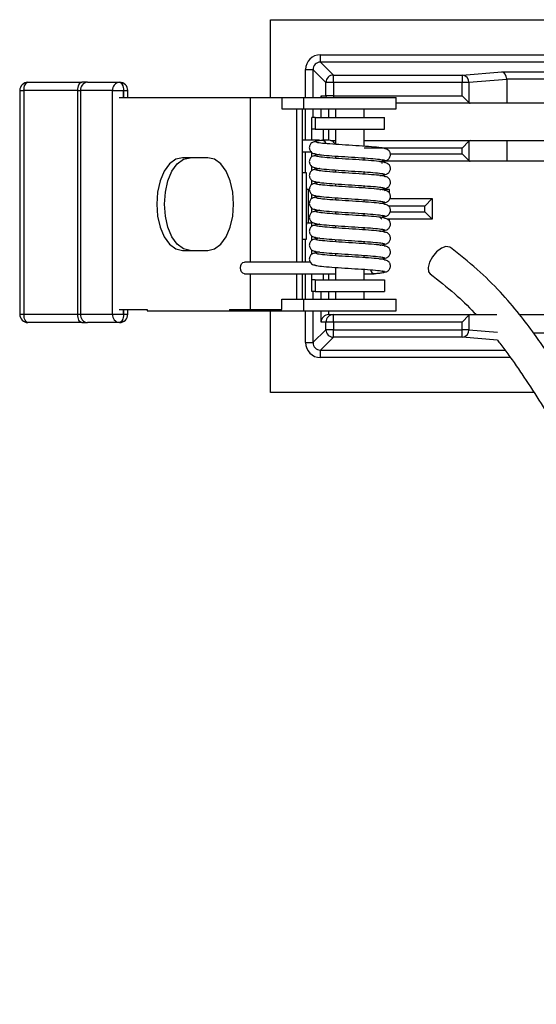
# Model space of a CAD drawing. Header units: millimetres. Extents: x 315 to 966, y 255 to 659.
# Tile 5 of 11: x 538 to 569, y 600 to 659. Entities that reach past the tile are written whole.
import ezdxf

# ---------------------------------------------------------------- set-up
doc = ezdxf.new("R2010")
doc.units = ezdxf.units.MM

msp = doc.modelspace()

# ---------------------------------------------------------------- linework, layer by layer
at = {"color": 7, "linetype": 'Continuous', "lineweight": 25}
for p, q in [((553.245, 654.439), (553.245, 659.126)), ((553.245, 659.126), (693.245, 659.126)), ((556.257, 656.563), (556.257, 657.013)), ((556.257, 657.013), (690.233, 657.013)), ((556.257, 656.563), (557.035, 655.785)), ((690.233, 656.563), (556.257, 656.563)), ((555.357, 656.114), (555.807, 656.114)), ((556.585, 655.336), (555.807, 656.114)), ((564.806, 655.785), (567.205, 655.977)), ((567.205, 655.977), (577.271, 655.977)), ((557.035, 655.336), (557.035, 655.785)), ((557.035, 655.785), (564.806, 655.785)), ((564.806, 655.785), (564.806, 655.336)), ((567.499, 655.518), (565.218, 655.336)), ((576.999, 655.528), (567.499, 655.528)), ((567.499, 655.518), (567.499, 654.081)), ((538.104, 654.849), (538.104, 641.349)), ((541.612, 654.849), (538.36, 654.849)), ((538.36, 654.849), (538.36, 641.349)), ((538.604, 655.349), (541.855, 655.349)), ((541.612, 641.349), (541.612, 654.849)), ((541.612, 654.849), (541.778, 654.849)), ((543.713, 654.849), (541.778, 654.849)), ((541.778, 654.849), (541.778, 641.349)), ((542.188, 655.349), (541.855, 655.349)), ((542.188, 655.349), (544.123, 655.349)), ((543.713, 654.849), (544.37, 654.849)), ((543.713, 641.349), (543.713, 654.849)), ((544.123, 655.349), (544.128, 655.349)), ((544.375, 654.849), (544.37, 654.849)), ((544.628, 654.439), (544.628, 654.849)), ((557.035, 655.336), (556.585, 655.336)), ((556.585, 654.531), (556.585, 655.336)), ((564.806, 655.336), (557.035, 655.336)), ((557.035, 655.336), (557.035, 654.531)), ((565.218, 655.336), (564.806, 655.336)), ((564.806, 654.531), (564.806, 655.336)), ((565.218, 655.336), (565.218, 654.119)), ((544.1, 654.439), (552.041, 654.439)), ((552.041, 644.499), (552.041, 654.439)), ((552.041, 654.439), (553.928, 654.439)), ((553.928, 654.439), (553.928, 653.739)), ((553.928, 654.439), (555.232, 654.439)), ((555.232, 654.439), (555.232, 653.739)), ((555.232, 654.439), (560.834, 654.439)), ((556.297, 654.531), (556.585, 654.531)), ((557.035, 654.531), (556.585, 654.531)), ((557.035, 654.531), (564.806, 654.531)), ((560.834, 653.739), (560.834, 654.439)), ((565.218, 654.119), (564.806, 654.531)), ((553.928, 653.739), (555.232, 653.739)), ((554.832, 644.499), (554.832, 653.739)), ((555.181, 644.499), (555.181, 653.739)), ((555.232, 653.739), (560.834, 653.739)), ((557.16, 653.739), (557.16, 653.226)), ((558.905, 653.226), (558.905, 653.739)), ((565.297, 654.081), (560.834, 654.081)), ((567.499, 654.081), (565.297, 654.081)), ((576.999, 654.081), (567.499, 654.081)), ((555.744, 652.526), (555.744, 653.226)), ((555.94, 653.226), (555.744, 653.226)), ((555.94, 653.226), (555.94, 652.526)), ((555.94, 653.226), (560.126, 653.226)), ((560.126, 652.526), (560.126, 653.226)), ((555.94, 652.526), (555.744, 652.526)), ((555.744, 651.848), (555.744, 652.526)), ((555.94, 652.526), (560.126, 652.526)), ((556.444, 651.849), (556.444, 652.526)), ((557.16, 652.526), (557.16, 651.601)), ((558.905, 651.485), (558.905, 652.526)), ((556.885, 651.831), (557.035, 651.831)), ((557.035, 651.831), (557.16, 651.831)), ((558.905, 651.831), (565.297, 651.831)), ((565.297, 651.831), (567.499, 651.831)), ((567.499, 651.831), (567.499, 650.581)), ((567.499, 651.831), (576.999, 651.831)), ((564.806, 651.381), (565.218, 651.794)), ((564.806, 651.031), (564.806, 651.381)), ((565.218, 651.794), (565.218, 650.619)), ((549.468, 650.799), (547.922, 650.799)), ((555.181, 651.149), (555.693, 651.149)), ((555.744, 650.851), (555.744, 651.108)), ((557.16, 650.899), (557.16, 650.761)), ((558.905, 650.645), (558.905, 650.784)), ((560.122, 650.644), (560.016, 650.66)), ((564.806, 651.031), (565.218, 650.619)), ((555.744, 650.011), (555.744, 650.268)), ((557.16, 650.059), (557.16, 649.921)), ((559.962, 650.581), (559.962, 650.443)), ((565.297, 650.581), (559.962, 650.581)), ((567.499, 650.581), (565.297, 650.581)), ((576.999, 650.581), (567.499, 650.581)), ((555.415, 649.876), (555.181, 649.876)), ((555.415, 645.876), (555.415, 649.876)), ((555.744, 649.171), (555.744, 649.428)), ((558.905, 649.805), (558.905, 649.944)), ((559.962, 649.735), (559.962, 649.706)), ((560.122, 649.804), (560.016, 649.82)), ((555.584, 648.876), (555.515, 648.876)), ((557.16, 649.219), (557.16, 649.081)), ((558.905, 648.965), (558.905, 649.104)), ((559.962, 648.895), (559.962, 648.866)), ((560.415, 648.876), (559.962, 648.876)), ((560.122, 648.964), (560.016, 648.98)), ((560.415, 648.675), (560.415, 648.876)), ((555.744, 648.331), (555.744, 648.588)), ((557.16, 648.379), (557.16, 648.241)), ((558.905, 648.125), (558.905, 648.264)), ((560.454, 648.331), (563.008, 648.331)), ((562.558, 647.881), (563.008, 648.331)), ((563.008, 648.331), (563.008, 647.081)), ((555.744, 647.491), (555.744, 647.748)), ((560.122, 648.124), (560.016, 648.14)), ((562.558, 647.531), (562.558, 647.881)), ((557.16, 647.539), (557.16, 647.401)), ((558.905, 647.285), (558.905, 647.424)), ((559.962, 647.081), (559.854, 647.189)), ((560.122, 647.284), (560.016, 647.3)), ((563.008, 647.081), (560.315, 647.081)), ((560.415, 646.97), (560.415, 647.081)), ((563.008, 647.081), (562.558, 647.531)), ((555.515, 646.876), (555.744, 646.876)), ((555.744, 646.651), (555.744, 646.908)), ((557.16, 646.699), (557.16, 646.561)), ((558.905, 646.445), (558.905, 646.584)), ((560.122, 646.444), (560.016, 646.46)), ((555.181, 645.876), (555.415, 645.876)), ((555.744, 645.811), (555.744, 646.068)), ((557.16, 645.859), (557.16, 645.721)), ((559.962, 646.375), (559.962, 646.346)), ((558.905, 645.605), (558.905, 645.744)), ((559.962, 645.535), (559.962, 645.506)), ((560.122, 645.604), (560.016, 645.62)), ((547.922, 645.199), (549.468, 645.199)), ((555.744, 644.971), (555.744, 645.228)), ((557.16, 645.019), (557.16, 644.881)), ((558.905, 644.765), (558.905, 644.904)), ((560.122, 644.764), (560.016, 644.78)), ((557.16, 644.179), (557.16, 643.426)), ((552.041, 641.629), (552.041, 643.799)), ((554.832, 642.259), (554.832, 643.799)), ((555.181, 642.259), (555.181, 643.799)), ((555.744, 643.426), (555.744, 643.799)), ((556.444, 643.426), (556.444, 643.799)), ((558.905, 643.426), (558.905, 644.064)), ((558.905, 643.799), (559.495, 643.799)), ((555.744, 642.726), (555.744, 643.426)), ((555.94, 643.426), (555.744, 643.426)), ((555.94, 643.426), (555.94, 642.726)), ((555.94, 643.426), (560.126, 643.426)), ((560.126, 643.426), (560.126, 642.726)), ((555.94, 642.726), (555.744, 642.726)), ((555.94, 642.726), (560.126, 642.726)), ((557.16, 642.726), (557.16, 642.259)), ((558.905, 642.259), (558.905, 642.726)), ((553.928, 641.629), (553.928, 642.259)), ((553.928, 642.259), (555.232, 642.259)), ((555.232, 642.259), (555.232, 641.559)), ((555.232, 642.259), (560.834, 642.259)), ((560.834, 641.559), (560.834, 642.259)), ((538.36, 641.349), (541.612, 641.349)), ((541.612, 641.349), (541.778, 641.349)), ((541.778, 641.349), (543.713, 641.349)), ((543.713, 641.349), (544.37, 641.349)), ((544.1, 641.629), (545.793, 641.629)), ((544.37, 641.349), (544.375, 641.349)), ((544.628, 641.349), (544.628, 641.629)), ((545.793, 641.629), (545.793, 641.559)), ((545.793, 641.559), (550.764, 641.559)), ((550.764, 641.629), (550.764, 641.559)), ((550.764, 641.629), (552.041, 641.629)), ((550.764, 641.559), (551.697, 641.559)), ((551.697, 641.629), (551.697, 641.559)), ((551.697, 641.559), (555.232, 641.559)), ((552.041, 641.629), (553.928, 641.629)), ((553.245, 636.626), (553.245, 641.559)), ((555.232, 641.559), (560.834, 641.559)), ((556.762, 641.331), (557.035, 641.331)), ((557.035, 641.331), (565.297, 641.331)), ((557.035, 640.881), (557.035, 641.331)), ((565.218, 641.294), (564.806, 640.881)), ((565.218, 641.294), (565.218, 640.416)), ((565.297, 641.331), (566.908, 641.331)), ((568.274, 641.331), (576.999, 641.331)), ((541.855, 640.849), (538.604, 640.849)), ((541.855, 640.849), (542.188, 640.849)), ((544.123, 640.849), (542.188, 640.849)), ((544.128, 640.849), (544.123, 640.849)), ((556.585, 640.881), (556.297, 640.881)), ((557.035, 640.881), (556.585, 640.881)), ((556.585, 640.416), (556.585, 640.881)), ((564.806, 640.881), (557.035, 640.881)), ((557.035, 640.881), (557.035, 640.416)), ((564.806, 640.416), (564.806, 640.881)), ((555.807, 639.638), (556.585, 640.416)), ((557.035, 639.966), (556.257, 639.188)), ((557.035, 640.416), (556.585, 640.416)), ((557.035, 640.416), (564.806, 640.416)), ((557.035, 639.966), (557.035, 640.416)), ((564.806, 639.966), (557.035, 639.966)), ((565.218, 640.416), (564.806, 640.416)), ((564.806, 639.966), (564.806, 640.416)), ((555.357, 639.638), (555.807, 639.638)), ((556.257, 638.738), (556.257, 639.188)), ((569.133, 636.626), (553.245, 636.626))]:
    msp.add_line(p, q, dxfattribs=at)
at = {"color": 8, "linetype": 'Continuous', "lineweight": 25}
for p, q in [((555.357, 654.439), (555.357, 656.114)), ((555.807, 656.114), (555.807, 654.439)), ((538.104, 654.849), (538.36, 654.849)), ((544.37, 654.849), (544.37, 654.439)), ((544.375, 654.849), (544.628, 654.849)), ((544.375, 654.439), (544.375, 654.849)), ((556.297, 654.439), (556.297, 654.531)), ((557.035, 654.531), (557.035, 654.439)), ((555.357, 651.849), (555.357, 653.739)), ((555.807, 653.739), (555.807, 653.226)), ((556.297, 653.226), (556.297, 653.739)), ((556.747, 653.739), (556.747, 653.226)), ((556.747, 652.526), (556.747, 651.831)), ((557.035, 651.761), (557.035, 651.831)), ((564.806, 651.381), (558.905, 651.381)), ((555.357, 649.876), (555.357, 651.149)), ((560.476, 651.031), (564.806, 651.031)), ((555.515, 648.876), (555.515, 646.876)), ((562.558, 647.881), (560.362, 647.881)), ((560.47, 647.531), (562.558, 647.531)), ((555.357, 644.499), (555.357, 645.876)), ((555.357, 642.259), (555.357, 643.799)), ((556.747, 643.799), (556.747, 643.426)), ((555.807, 642.726), (555.807, 642.259)), ((556.297, 642.259), (556.297, 642.726)), ((556.747, 642.726), (556.747, 642.259)), ((538.104, 641.349), (538.36, 641.349)), ((544.37, 641.629), (544.37, 641.349)), ((544.375, 641.349), (544.375, 641.629)), ((544.375, 641.349), (544.628, 641.349)), ((555.357, 639.638), (555.357, 641.559)), ((555.807, 641.559), (555.807, 639.638)), ((556.297, 640.881), (556.297, 641.559)), ((556.747, 641.559), (556.747, 641.331)), ((566.935, 639.796), (564.806, 639.966)), ((565.218, 640.416), (566.937, 640.278)), ((569.116, 640.224), (576.999, 640.224)), ((556.257, 639.188), (567.396, 639.188)), ((567.722, 638.738), (556.257, 638.738))]:
    msp.add_line(p, q, dxfattribs=at)
at = {"color": 7, "linetype": 'Continuous', "lineweight": 25, "flags": 128}
for points in [[(538.36, 654.849), (538.365, 654.946), (538.379, 655.04), (538.401, 655.126), (538.431, 655.202), (538.468, 655.264), (538.511, 655.311), (538.556, 655.339), (538.604, 655.349)], [(541.612, 654.849), (541.616, 654.946), (541.63, 655.04), (541.653, 655.126), (541.683, 655.202), (541.72, 655.264), (541.762, 655.311), (541.808, 655.339), (541.855, 655.349)], [(544.123, 655.349), (544.171, 655.339), (544.217, 655.311), (544.26, 655.264), (544.297, 655.202), (544.328, 655.126), (544.351, 655.04), (544.365, 654.946), (544.37, 654.849)], [(544.128, 655.349), (544.176, 655.339), (544.222, 655.311), (544.265, 655.264), (544.302, 655.202), (544.333, 655.126), (544.356, 655.04), (544.37, 654.946), (544.375, 654.849)], [(547.922, 650.799), (547.522, 650.703), (547.149, 650.424), (546.829, 649.979), (546.583, 649.399), (546.429, 648.723), (546.376, 647.999), (546.429, 647.274), (546.583, 646.599), (546.829, 646.019), (547.149, 645.574), (547.522, 645.294), (547.922, 645.199)], [(548.389, 645.199), (547.989, 645.294), (547.616, 645.574), (547.296, 646.019), (547.05, 646.599), (546.896, 647.274), (546.843, 647.999), (546.896, 648.723), (547.05, 649.399), (547.296, 649.979), (547.616, 650.424), (547.989, 650.703), (548.389, 650.799)], [(549.468, 645.199), (549.868, 645.294), (550.241, 645.574), (550.561, 646.019), (550.806, 646.599), (550.961, 647.274), (551.014, 647.999), (550.961, 648.723), (550.806, 649.399), (550.561, 649.979), (550.241, 650.424), (549.868, 650.703), (549.468, 650.799)], [(563.553, 645.334), (563.266, 645.119), (563.013, 644.824), (562.833, 644.492), (562.754, 644.174), (562.787, 643.919), (562.884, 643.791)], [(564.101, 645.378), (564.057, 645.405), (563.831, 645.434), (563.553, 645.334)], [(551.423, 644.149), (551.442, 644.283), (551.496, 644.396), (551.576, 644.472), (551.67, 644.499), (551.67, 644.499)], [(551.673, 643.799), (551.67, 643.799), (551.576, 643.825), (551.496, 643.901), (551.442, 644.015), (551.423, 644.149)], [(538.604, 640.849), (538.556, 640.858), (538.511, 640.887), (538.468, 640.933), (538.431, 640.995), (538.401, 641.071), (538.379, 641.157), (538.365, 641.251), (538.36, 641.349)], [(541.855, 640.849), (541.808, 640.858), (541.762, 640.887), (541.72, 640.933), (541.683, 640.995), (541.653, 641.071), (541.63, 641.157), (541.616, 641.251), (541.612, 641.349)], [(544.37, 641.349), (544.365, 641.251), (544.351, 641.157), (544.328, 641.071), (544.297, 640.995), (544.26, 640.933), (544.217, 640.887), (544.171, 640.858), (544.123, 640.849)], [(544.375, 641.349), (544.37, 641.251), (544.356, 641.157), (544.333, 641.071), (544.302, 640.995), (544.265, 640.933), (544.222, 640.887), (544.176, 640.858), (544.128, 640.849)]]:
    msp.add_lwpolyline(points, dxfattribs=at)
at = {"color": 8, "linetype": 'Continuous', "lineweight": 25, "flags": 128}
for points in [[(556.585, 654.531), (556.594, 654.443), (556.595, 654.439)], [(556.938, 651.821), (556.947, 651.823), (557.035, 651.831)]]:
    msp.add_lwpolyline(points, dxfattribs=at)
at = {"color": 7, "linetype": 'Continuous', "lineweight": 25}
for centre, radius, start, end in [((557.035, 655.335), 0.45, 90.08169, 179.91831), ((564.779, 655.347), 0.44, 358.56354, 86.48796), ((538.604, 654.849), 0.5, 90, 180), ((542.238, 654.89), 0.462, 96.20517, 185.0855), ((544.173, 654.89), 0.462, 96.20517, 185.0855), ((544.128, 654.849), 0.5, 0, 90), ((556.352, 651.601), 0.249, 12.02129, 83.81436), ((555.515, 648.976), 0.1, 180, 270), ((555.515, 646.776), 0.1, 90, 180), ((559.531, 644.047), 0.251, 188.89133, 261.94218), ((538.604, 641.349), 0.5, 180, 270), ((542.238, 641.308), 0.462, 174.9145, 263.79483), ((544.173, 641.308), 0.462, 174.9145, 263.79483), ((544.128, 641.349), 0.5, 270, 0), ((557.035, 640.881), 0.45, 90.01746, 180.01745), ((557.035, 640.416), 0.45, 180.08169, 269.91831), ((564.779, 640.405), 0.44, 273.51204, 1.43646)]:
    msp.add_arc(centre, radius, start, end, dxfattribs=at)
for centre, major_axis, ratio, start_param, end_param in [((556.258, 656.113), (-0.637, 0.637), 0.998783, 5.498396, 7.067974), ((556.258, 656.113), (0.319, -0.319), 0.996359, 2.356803, 3.926382), ((567.205, 655.528), (-0.018, 0.45), 0.653968, 4.686259, 6.222148), ((567.008, 655.512), (-0.49, -0.039), 0.916131, 3.068379, 3.089332), ((556.747, 654.531), (0.324, -0.324), 0.965689, 3.944444, 4.151758), ((565.297, 654.531), (0, 0.45), 0.436184, 2.730287, 3.141593), ((565.297, 651.381), (0, 0.45), 0.436184, 0, 0.411305), ((565.297, 651.031), (0, 0.45), 0.436184, 2.730287, 3.141593), ((556.747, 640.881), (0.324, 0.324), 0.965689, 0.802851, 2.338741), ((556.762, 640.881), (0.45, 0), 0.999391, 1.570796, 1.605703), ((565.297, 640.881), (0, 0.45), 0.436184, 0, 0.411305), ((556.258, 639.639), (-0.637, -0.637), 0.998783, 5.498396, 7.067974), ((556.258, 639.639), (0.319, 0.319), 0.996359, 2.356803, 3.926382)]:
    msp.add_ellipse(centre, major_axis=major_axis, ratio=ratio, start_param=start_param, end_param=end_param, dxfattribs=at)
for points, knots in [([(556.204, 651.849), (556.134, 651.849), (555.876, 651.849), (555.473, 651.849), (555.181, 651.849)], [0, 0, 0, 0, 0.274481, 1, 1, 1, 1]), ([(556.381, 651.84), (556.312, 651.834), (556.101, 651.815), (555.914, 651.779), (555.9, 651.753), (555.892, 651.74)], [0, 0, 0, 0, 0.1966767, 0.6005279, 1, 1, 1, 1]), ([(556.785, 651.849), (556.741, 651.849), (556.664, 651.849), (556.464, 651.849), (556.379, 651.849)], [0, 0, 0, 0, 0.57397, 1, 1, 1, 1]), ([(556.596, 651.653), (556.584, 651.681), (556.556, 651.743), (556.49, 651.808), (556.428, 651.843), (556.391, 651.838), (556.382, 651.837)], [0, 0, 0, 0, 0.2638, 0.578762, 0.896385, 1, 1, 1, 1]), ([(557.13, 651.603), (557.126, 651.619), (557.112, 651.675), (557.042, 651.758), (556.926, 651.834), (556.833, 651.844), (556.785, 651.849)], [0, 0, 0, 0, 0.101701, 0.376103, 0.682342, 1, 1, 1, 1]), ([(555.944, 651.766), (555.901, 651.76), (555.805, 651.747), (555.695, 651.672), (555.626, 651.579), (555.591, 651.493), (555.579, 651.401), (555.591, 651.311), (555.624, 651.23), (555.682, 651.146), (555.802, 651.052), (555.91, 651.035), (555.976, 651.024)], [0, 0, 0, 0, 0.110237, 0.242406, 0.315914, 0.392196, 0.469134, 0.544545, 0.61661, 0.684255, 0.804871, 1, 1, 1, 1]), ([(560.158, 651.327), (560.143, 651.343), (560.111, 651.376), (559.675, 651.427), (559.006, 651.48), (558.187, 651.533), (557.353, 651.585), (556.635, 651.638), (556.113, 651.69), (556.019, 651.724), (555.972, 651.741)], [0, 0, 0, 0, 0.112251, 0.240839, 0.368822, 0.496217, 0.623037, 0.749283, 0.874942, 1, 1, 1, 1]), ([(560.105, 650.61), (560.15, 650.616), (560.247, 650.629), (560.364, 650.704), (560.436, 650.798), (560.473, 650.884), (560.486, 650.976), (560.476, 651.066), (560.446, 651.145), (560.391, 651.228), (560.31, 651.295), (560.212, 651.335), (560.152, 651.34), (560.126, 651.343)], [0, 0, 0, 0, 0.129356, 0.275535, 0.354449, 0.435124, 0.515403, 0.592932, 0.665716, 0.732421, 0.845308, 0.933077, 1, 1, 1, 1]), ([(555.944, 650.926), (555.901, 650.92), (555.805, 650.907), (555.695, 650.832), (555.626, 650.739), (555.591, 650.653), (555.579, 650.561), (555.591, 650.471), (555.624, 650.39), (555.682, 650.306), (555.802, 650.212), (555.91, 650.195), (555.976, 650.184)], [0, 0, 0, 0, 0.110237, 0.242406, 0.315914, 0.392196, 0.469134, 0.544545, 0.61661, 0.684255, 0.804871, 1, 1, 1, 1]), ([(556.204, 650.983), (556.197, 650.983), (556.057, 650.969), (555.919, 650.939), (555.901, 650.913), (555.892, 650.9)], [0, 0, 0, 0, 0.024028, 0.514674, 1, 1, 1, 1]), ([(555.902, 651.046), (555.951, 651.028), (556.049, 650.993), (556.581, 650.94), (557.306, 650.887), (558.14, 650.834), (558.95, 650.782), (559.606, 650.73), (560.027, 650.681), (560.056, 650.649), (560.069, 650.635)], [0, 0, 0, 0, 0.129327, 0.258049, 0.386181, 0.513735, 0.640711, 0.767094, 0.89287, 1, 1, 1, 1]), ([(560.158, 650.487), (560.143, 650.503), (560.111, 650.536), (559.675, 650.587), (559.006, 650.64), (558.187, 650.693), (557.353, 650.745), (556.635, 650.798), (556.113, 650.85), (556.019, 650.884), (555.972, 650.901)], [0, 0, 0, 0, 0.112251, 0.240839, 0.368822, 0.496217, 0.623037, 0.749283, 0.874942, 1, 1, 1, 1]), ([(559.85, 650.56), (559.883, 650.564), (559.993, 650.577), (560.104, 650.6), (560.137, 650.617), (560.153, 650.625)], [0, 0, 0, 0, 0.184177, 0.595901, 1, 1, 1, 1]), ([(555.944, 650.086), (555.901, 650.08), (555.805, 650.067), (555.695, 649.992), (555.626, 649.899), (555.591, 649.813), (555.579, 649.721), (555.591, 649.631), (555.624, 649.55), (555.682, 649.466), (555.802, 649.372), (555.91, 649.355), (555.976, 649.344)], [0, 0, 0, 0, 0.110237, 0.242406, 0.315914, 0.392196, 0.469134, 0.544545, 0.61661, 0.684255, 0.804871, 1, 1, 1, 1]), ([(556.204, 650.143), (556.197, 650.143), (556.057, 650.129), (555.919, 650.099), (555.901, 650.073), (555.892, 650.06)], [0, 0, 0, 0, 0.024028, 0.514674, 1, 1, 1, 1]), ([(555.902, 650.206), (555.951, 650.188), (556.049, 650.153), (556.581, 650.1), (557.306, 650.047), (558.14, 649.994), (558.95, 649.942), (559.606, 649.89), (560.027, 649.841), (560.056, 649.809), (560.069, 649.795)], [0, 0, 0, 0, 0.129327, 0.258049, 0.386181, 0.513735, 0.640711, 0.767094, 0.89287, 1, 1, 1, 1]), ([(560.158, 649.647), (560.143, 649.663), (560.111, 649.696), (559.675, 649.747), (559.006, 649.8), (558.187, 649.853), (557.353, 649.905), (556.635, 649.958), (556.113, 650.01), (556.019, 650.044), (555.972, 650.061)], [0, 0, 0, 0, 0.112251, 0.240839, 0.368822, 0.496217, 0.623037, 0.749283, 0.874942, 1, 1, 1, 1]), ([(560.105, 649.77), (560.15, 649.776), (560.247, 649.789), (560.364, 649.864), (560.436, 649.958), (560.473, 650.044), (560.486, 650.136), (560.476, 650.226), (560.446, 650.305), (560.391, 650.388), (560.31, 650.455), (560.212, 650.495), (560.152, 650.5), (560.126, 650.503)], [0, 0, 0, 0, 0.129356, 0.275535, 0.354449, 0.435124, 0.515403, 0.592932, 0.665716, 0.732421, 0.845308, 0.933077, 1, 1, 1, 1]), ([(559.85, 649.72), (559.883, 649.724), (559.993, 649.737), (560.104, 649.76), (560.137, 649.777), (560.153, 649.785)], [0, 0, 0, 0, 0.184177, 0.595901, 1, 1, 1, 1]), ([(560.105, 648.93), (560.15, 648.936), (560.247, 648.949), (560.364, 649.024), (560.436, 649.118), (560.473, 649.204), (560.486, 649.296), (560.476, 649.386), (560.446, 649.465), (560.391, 649.548), (560.31, 649.615), (560.212, 649.655), (560.152, 649.66), (560.126, 649.663)], [0, 0, 0, 0, 0.1293556, 0.2755353, 0.3544489, 0.4351241, 0.5154029, 0.5929319, 0.6657158, 0.7324209, 0.8453079, 0.9330772, 1, 1, 1, 1]), ([(555.944, 649.246), (555.901, 649.24), (555.805, 649.227), (555.695, 649.152), (555.626, 649.059), (555.591, 648.973), (555.579, 648.881), (555.591, 648.791), (555.624, 648.71), (555.682, 648.626), (555.802, 648.532), (555.91, 648.515), (555.976, 648.504)], [0, 0, 0, 0, 0.110237, 0.242406, 0.315914, 0.392196, 0.469134, 0.544545, 0.61661, 0.684255, 0.804871, 1, 1, 1, 1]), ([(556.204, 649.303), (556.197, 649.303), (556.057, 649.289), (555.919, 649.259), (555.901, 649.233), (555.892, 649.22)], [0, 0, 0, 0, 0.0240276, 0.514674, 1, 1, 1, 1]), ([(555.902, 649.366), (555.951, 649.348), (556.049, 649.313), (556.581, 649.26), (557.306, 649.207), (558.14, 649.154), (558.95, 649.102), (559.606, 649.05), (560.027, 649.001), (560.056, 648.969), (560.069, 648.955)], [0, 0, 0, 0, 0.129327, 0.258049, 0.386181, 0.513735, 0.640711, 0.767094, 0.89287, 1, 1, 1, 1]), ([(560.158, 648.807), (560.143, 648.823), (560.111, 648.856), (559.675, 648.907), (559.006, 648.96), (558.187, 649.013), (557.353, 649.065), (556.635, 649.118), (556.113, 649.17), (556.019, 649.204), (555.972, 649.221)], [0, 0, 0, 0, 0.112251, 0.240839, 0.368822, 0.496217, 0.623037, 0.749283, 0.874942, 1, 1, 1, 1]), ([(559.85, 648.88), (559.883, 648.884), (559.993, 648.897), (560.104, 648.92), (560.137, 648.937), (560.153, 648.945)], [0, 0, 0, 0, 0.184177, 0.595901, 1, 1, 1, 1]), ([(555.944, 648.406), (555.901, 648.4), (555.805, 648.387), (555.695, 648.312), (555.626, 648.219), (555.591, 648.133), (555.579, 648.041), (555.591, 647.951), (555.624, 647.87), (555.682, 647.786), (555.802, 647.692), (555.91, 647.675), (555.976, 647.664)], [0, 0, 0, 0, 0.110237, 0.242406, 0.315914, 0.392196, 0.469134, 0.544545, 0.61661, 0.684255, 0.804871, 1, 1, 1, 1]), ([(556.204, 648.463), (556.197, 648.463), (556.057, 648.449), (555.919, 648.419), (555.901, 648.393), (555.892, 648.38)], [0, 0, 0, 0, 0.024028, 0.514674, 1, 1, 1, 1]), ([(555.902, 648.526), (555.951, 648.508), (556.049, 648.473), (556.581, 648.42), (557.306, 648.367), (558.14, 648.314), (558.95, 648.262), (559.606, 648.21), (560.027, 648.161), (560.056, 648.129), (560.069, 648.115)], [0, 0, 0, 0, 0.129327, 0.258049, 0.386181, 0.513735, 0.640711, 0.767094, 0.89287, 1, 1, 1, 1]), ([(560.158, 647.967), (560.143, 647.983), (560.111, 648.016), (559.675, 648.067), (559.006, 648.12), (558.187, 648.173), (557.353, 648.225), (556.635, 648.278), (556.113, 648.33), (556.019, 648.364), (555.972, 648.381)], [0, 0, 0, 0, 0.112251, 0.240839, 0.368822, 0.496217, 0.623037, 0.749283, 0.874942, 1, 1, 1, 1]), ([(560.105, 648.09), (560.15, 648.096), (560.247, 648.109), (560.364, 648.184), (560.436, 648.278), (560.473, 648.364), (560.486, 648.456), (560.476, 648.546), (560.446, 648.625), (560.391, 648.708), (560.31, 648.775), (560.212, 648.815), (560.152, 648.82), (560.126, 648.823)], [0, 0, 0, 0, 0.1293556, 0.2755353, 0.3544489, 0.4351241, 0.5154029, 0.5929319, 0.6657158, 0.7324209, 0.8453079, 0.9330772, 1, 1, 1, 1]), ([(555.902, 647.686), (555.951, 647.668), (556.049, 647.633), (556.581, 647.58), (557.306, 647.527), (558.14, 647.474), (558.95, 647.422), (559.606, 647.37), (560.027, 647.321), (560.056, 647.289), (560.069, 647.275)], [0, 0, 0, 0, 0.129327, 0.258049, 0.386181, 0.513735, 0.640711, 0.767094, 0.89287, 1, 1, 1, 1]), ([(559.85, 648.04), (559.883, 648.044), (559.993, 648.057), (560.104, 648.08), (560.137, 648.097), (560.153, 648.105)], [0, 0, 0, 0, 0.184177, 0.595901, 1, 1, 1, 1]), ([(560.105, 647.25), (560.15, 647.256), (560.247, 647.269), (560.364, 647.344), (560.436, 647.438), (560.473, 647.524), (560.486, 647.616), (560.476, 647.706), (560.446, 647.785), (560.391, 647.868), (560.31, 647.935), (560.212, 647.975), (560.152, 647.98), (560.126, 647.983)], [0, 0, 0, 0, 0.129356, 0.275535, 0.354449, 0.435124, 0.515403, 0.592932, 0.665716, 0.732421, 0.845308, 0.933077, 1, 1, 1, 1]), ([(555.944, 647.566), (555.901, 647.56), (555.805, 647.547), (555.695, 647.472), (555.626, 647.379), (555.591, 647.293), (555.579, 647.201), (555.591, 647.111), (555.624, 647.03), (555.682, 646.946), (555.802, 646.852), (555.91, 646.835), (555.976, 646.824)], [0, 0, 0, 0, 0.110237, 0.242406, 0.315914, 0.392196, 0.469134, 0.544545, 0.61661, 0.684255, 0.804871, 1, 1, 1, 1]), ([(556.204, 647.623), (556.197, 647.623), (556.057, 647.609), (555.919, 647.579), (555.901, 647.553), (555.892, 647.54)], [0, 0, 0, 0, 0.024028, 0.514674, 1, 1, 1, 1]), ([(560.158, 647.127), (560.143, 647.143), (560.111, 647.176), (559.675, 647.227), (559.006, 647.28), (558.187, 647.333), (557.353, 647.385), (556.635, 647.438), (556.113, 647.49), (556.019, 647.524), (555.972, 647.541)], [0, 0, 0, 0, 0.112251, 0.240839, 0.368822, 0.496217, 0.623037, 0.749283, 0.874942, 1, 1, 1, 1]), ([(559.85, 647.2), (559.883, 647.204), (559.993, 647.217), (560.104, 647.24), (560.137, 647.257), (560.153, 647.265)], [0, 0, 0, 0, 0.184177, 0.595901, 1, 1, 1, 1]), ([(560.105, 646.41), (560.15, 646.416), (560.247, 646.429), (560.364, 646.504), (560.436, 646.598), (560.473, 646.684), (560.486, 646.776), (560.476, 646.866), (560.446, 646.945), (560.391, 647.028), (560.31, 647.095), (560.212, 647.135), (560.152, 647.14), (560.126, 647.143)], [0, 0, 0, 0, 0.129356, 0.275535, 0.354449, 0.435124, 0.515403, 0.592932, 0.665716, 0.732421, 0.845308, 0.933077, 1, 1, 1, 1]), ([(555.944, 646.726), (555.901, 646.72), (555.805, 646.707), (555.695, 646.632), (555.626, 646.539), (555.591, 646.453), (555.579, 646.361), (555.591, 646.271), (555.624, 646.19), (555.682, 646.106), (555.802, 646.012), (555.91, 645.995), (555.976, 645.984)], [0, 0, 0, 0, 0.110237, 0.242406, 0.315914, 0.392196, 0.469134, 0.544545, 0.61661, 0.684255, 0.804871, 1, 1, 1, 1]), ([(556.204, 646.783), (556.197, 646.783), (556.057, 646.769), (555.919, 646.739), (555.901, 646.713), (555.892, 646.7)], [0, 0, 0, 0, 0.024028, 0.514674, 1, 1, 1, 1]), ([(555.902, 646.846), (555.951, 646.828), (556.049, 646.793), (556.581, 646.74), (557.306, 646.687), (558.14, 646.634), (558.95, 646.582), (559.606, 646.53), (560.027, 646.481), (560.056, 646.449), (560.069, 646.435)], [0, 0, 0, 0, 0.1293275, 0.2580494, 0.386181, 0.513735, 0.6407106, 0.7670939, 0.8928699, 1, 1, 1, 1]), ([(560.158, 646.287), (560.143, 646.303), (560.111, 646.336), (559.675, 646.387), (559.006, 646.44), (558.187, 646.493), (557.353, 646.545), (556.635, 646.598), (556.113, 646.65), (556.019, 646.684), (555.972, 646.701)], [0, 0, 0, 0, 0.112251, 0.240839, 0.368822, 0.496217, 0.623037, 0.749283, 0.874942, 1, 1, 1, 1]), ([(555.944, 645.886), (555.901, 645.88), (555.805, 645.867), (555.695, 645.792), (555.626, 645.699), (555.591, 645.613), (555.579, 645.521), (555.591, 645.431), (555.624, 645.35), (555.682, 645.266), (555.802, 645.172), (555.91, 645.155), (555.976, 645.144)], [0, 0, 0, 0, 0.110237, 0.242406, 0.315914, 0.392196, 0.469134, 0.544545, 0.61661, 0.684255, 0.804871, 1, 1, 1, 1]), ([(556.204, 645.943), (556.197, 645.943), (556.057, 645.929), (555.919, 645.899), (555.901, 645.873), (555.892, 645.86)], [0, 0, 0, 0, 0.024028, 0.514674, 1, 1, 1, 1]), ([(555.902, 646.006), (555.951, 645.988), (556.049, 645.953), (556.581, 645.9), (557.306, 645.847), (558.14, 645.794), (558.95, 645.742), (559.606, 645.69), (560.027, 645.641), (560.056, 645.609), (560.069, 645.595)], [0, 0, 0, 0, 0.129327, 0.258049, 0.386181, 0.513735, 0.640711, 0.767094, 0.89287, 1, 1, 1, 1]), ([(560.158, 645.447), (560.143, 645.463), (560.111, 645.496), (559.675, 645.547), (559.006, 645.6), (558.187, 645.653), (557.353, 645.705), (556.635, 645.758), (556.113, 645.81), (556.019, 645.844), (555.972, 645.861)], [0, 0, 0, 0, 0.112251, 0.240839, 0.368822, 0.496217, 0.623037, 0.749283, 0.874942, 1, 1, 1, 1]), ([(559.85, 646.36), (559.883, 646.364), (559.993, 646.377), (560.104, 646.4), (560.137, 646.417), (560.153, 646.425)], [0, 0, 0, 0, 0.184177, 0.595901, 1, 1, 1, 1]), ([(560.105, 645.57), (560.15, 645.576), (560.247, 645.589), (560.364, 645.664), (560.436, 645.758), (560.473, 645.844), (560.486, 645.936), (560.476, 646.026), (560.446, 646.105), (560.391, 646.188), (560.31, 646.255), (560.212, 646.295), (560.152, 646.3), (560.126, 646.303)], [0, 0, 0, 0, 0.129356, 0.275535, 0.354449, 0.435124, 0.515403, 0.592932, 0.665716, 0.732421, 0.845308, 0.933077, 1, 1, 1, 1]), ([(559.85, 645.52), (559.883, 645.524), (559.993, 645.537), (560.104, 645.56), (560.137, 645.577), (560.153, 645.585)], [0, 0, 0, 0, 0.184177, 0.595901, 1, 1, 1, 1]), ([(560.105, 644.73), (560.15, 644.736), (560.247, 644.749), (560.364, 644.824), (560.436, 644.918), (560.473, 645.004), (560.486, 645.096), (560.476, 645.186), (560.446, 645.265), (560.391, 645.348), (560.31, 645.415), (560.212, 645.455), (560.152, 645.46), (560.126, 645.463)], [0, 0, 0, 0, 0.129356, 0.275535, 0.354449, 0.435124, 0.515403, 0.592932, 0.665716, 0.732421, 0.845308, 0.933077, 1, 1, 1, 1]), ([(601.047, 601.113), (600.813, 601.349), (599.716, 602.458), (597.141, 605.135), (593.145, 609.336), (588.389, 614.427), (584.516, 618.748), (581.756, 622.026), (580.011, 624.188), (578.249, 626.476), (576.44, 628.984), (574.503, 631.863), (572.563, 634.951), (571.008, 637.46), (569.876, 639.159), (569.126, 640.226), (568.218, 641.427), (567.07, 642.771), (565.667, 644.144), (564.642, 644.952), (564.101, 645.378)], [0, 0, 0, 0, 0.017903, 0.08387, 0.198069, 0.326111, 0.452617, 0.501896, 0.54749, 0.59492, 0.648536, 0.702958, 0.767902, 0.829467, 0.849268, 0.869527, 0.894759, 0.925238, 0.960531, 1, 1, 1, 1]), ([(555.944, 645.046), (555.901, 645.04), (555.805, 645.027), (555.695, 644.952), (555.626, 644.859), (555.591, 644.773), (555.579, 644.681), (555.591, 644.591), (555.624, 644.51), (555.682, 644.426), (555.802, 644.332), (555.91, 644.315), (555.976, 644.304)], [0, 0, 0, 0, 0.110237, 0.242406, 0.315914, 0.392196, 0.469134, 0.544545, 0.61661, 0.684255, 0.804871, 1, 1, 1, 1]), ([(556.204, 645.103), (556.197, 645.103), (556.057, 645.089), (555.919, 645.059), (555.901, 645.033), (555.892, 645.02)], [0, 0, 0, 0, 0.024028, 0.514674, 1, 1, 1, 1]), ([(555.902, 645.166), (555.951, 645.148), (556.049, 645.113), (556.581, 645.06), (557.306, 645.007), (558.14, 644.954), (558.95, 644.902), (559.606, 644.85), (560.027, 644.801), (560.056, 644.769), (560.069, 644.755)], [0, 0, 0, 0, 0.129327, 0.258049, 0.386181, 0.513735, 0.640711, 0.767094, 0.89287, 1, 1, 1, 1]), ([(560.158, 644.607), (560.143, 644.623), (560.111, 644.656), (559.675, 644.707), (559.006, 644.76), (558.187, 644.813), (557.353, 644.865), (556.635, 644.918), (556.113, 644.97), (556.019, 645.004), (555.972, 645.021)], [0, 0, 0, 0, 0.112251, 0.2408386, 0.3688224, 0.4962174, 0.6230373, 0.7492832, 0.8749424, 1, 1, 1, 1]), ([(559.85, 644.68), (559.883, 644.684), (559.993, 644.697), (560.104, 644.72), (560.137, 644.737), (560.153, 644.745)], [0, 0, 0, 0, 0.184177, 0.595901, 1, 1, 1, 1]), ([(555.635, 644.499), (555.319, 644.499), (554.785, 644.499), (554.031, 644.499), (553.314, 644.499), (552.496, 644.499), (551.965, 644.499), (551.67, 644.499)], [0, 0, 0, 0, 0.20903, 0.352166, 0.524327, 0.735657, 1, 1, 1, 1]), ([(555.902, 644.326), (555.951, 644.308), (556.049, 644.273), (556.581, 644.22), (557.306, 644.167), (558.14, 644.114), (558.95, 644.062), (559.606, 644.01), (560.027, 643.961), (560.056, 643.929), (560.069, 643.915)], [0, 0, 0, 0, 0.129327, 0.258049, 0.386181, 0.513735, 0.640711, 0.767094, 0.89287, 1, 1, 1, 1]), ([(560.105, 643.89), (560.15, 643.896), (560.247, 643.909), (560.364, 643.984), (560.436, 644.078), (560.473, 644.164), (560.486, 644.256), (560.476, 644.346), (560.446, 644.425), (560.391, 644.508), (560.31, 644.575), (560.212, 644.615), (560.152, 644.62), (560.126, 644.623)], [0, 0, 0, 0, 0.129356, 0.275535, 0.354449, 0.435124, 0.515403, 0.592932, 0.665716, 0.732421, 0.845308, 0.933077, 1, 1, 1, 1]), ([(551.67, 643.799), (552.13, 643.799), (552.904, 643.799), (554.299, 643.799), (555.697, 643.799), (556.691, 643.799), (557.16, 643.799)], [0, 0, 0, 0, 0.3046332, 0.5128298, 0.7698788, 1, 1, 1, 1]), ([(559.283, 644.008), (559.288, 643.994), (559.304, 643.946), (559.347, 643.874), (559.417, 643.819), (559.471, 643.797), (559.499, 643.805), (559.5, 643.805)], [0, 0, 0, 0, 0.11189, 0.402471, 0.693032, 0.98289, 1, 1, 1, 1]), ([(559.5, 643.804), (559.58, 643.811), (559.758, 643.827), (559.958, 643.852), (560.107, 643.88), (560.137, 643.897), (560.153, 643.905)], [0, 0, 0, 0, 0.2130683, 0.4768569, 0.7408731, 1, 1, 1, 1]), ([(560.122, 643.924), (560.083, 643.926), (560.03, 643.928), (559.981, 643.953), (559.969, 643.96)], [0, 0, 0, 0, 0.748811, 1, 1, 1, 1]), ([(562.883, 643.792), (563.378, 643.398), (564.273, 642.687), (565.195, 641.831), (565.602, 641.368), (565.634, 641.331)], [0, 0, 0, 0, 0.533244, 0.963407, 1, 1, 1, 1]), ([(566.935, 639.796), (566.968, 639.755), (567.162, 639.513), (567.519, 639.026), (568.022, 638.323), (569.072, 636.778), (570.509, 634.47), (572.339, 631.539), (574.024, 628.977), (575.642, 626.657), (577.275, 624.45), (579.065, 622.162), (581.571, 619.11), (584.762, 615.458), (588.639, 611.222), (592.157, 607.478), (595.34, 604.125), (597.59, 601.786), (599.032, 600.3), (599.531, 599.804), (599.626, 599.709)], [0, 0, 0, 0, 0.002996, 0.017835, 0.034108, 0.051779, 0.122441, 0.185177, 0.243984, 0.293506, 0.343921, 0.399223, 0.459265, 0.57124, 0.682107, 0.798096, 0.87633, 0.957575, 0.991941, 1, 1, 1, 1])]:
    msp.add_open_spline(points, degree=3, knots=knots, dxfattribs=at)

doc.saveas('drawing.dxf')
